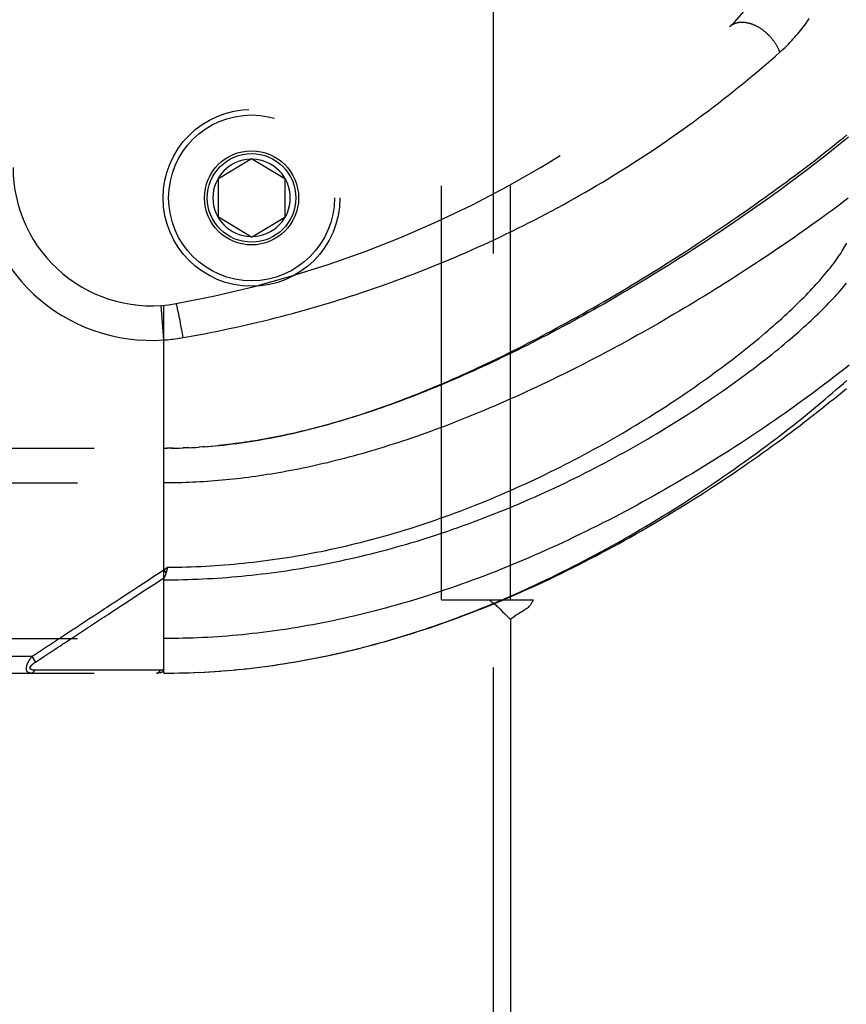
# Model space of a CAD drawing. Header units: inches. Extents: x 0 to 136, y 0 to 88.
# Tile 22 of 60: x 29.07 to 30.56, y 27.55 to 29.33. Entities that reach past the tile are written whole.
import ezdxf

# ---------------------------------------------------------------- set-up
doc = ezdxf.new("R2010")
doc.units = ezdxf.units.IN
doc.header["$LTSCALE"] = 7.48
doc.header["$MEASUREMENT"] = 0
doc.linetypes.add('HIDDEN', pattern=[0.2, 0.1, -0.1])
for name, color, linetype in [('DEFAULT_2', 8, 'HIDDEN'), ('DOOR_ASSEMBLY', 7, 'CONTINUOUS'), ('SUBPANEL', 7, 'CONTINUOUS')]:
    doc.layers.add(name, color=color, linetype=linetype)

msp = doc.modelspace()

# ---------------------------------------------------------------- linework, layer by layer
at = {"layer": 'DEFAULT_2', "color": 8, "linetype": 'HIDDEN'}
msp.add_line((29.922, 59.5719), (29.922, 25.9219), dxfattribs=at)
at = {"layer": 'DOOR_ASSEMBLY', "color": 8, "linetype": 'HIDDEN'}
for p, q in [((29.4253, 29.0394), (29.4853, 29.0754)), ((29.4853, 29.0754), (29.5453, 29.0394)), ((29.4253, 28.9694), (29.4253, 29.0394)), ((29.5453, 29.0394), (29.5453, 28.9694)), ((29.4853, 28.9333), (29.4253, 28.9694)), ((29.4853, 28.9333), (29.5453, 28.9694)), ((29.3265, 28.7477), (29.3221, 28.81)), ((29.3265, 28.1456), (29.3265, 28.8104)), ((29.3503, 28.8098), (29.3501, 28.8106)), ((29.3505, 28.8091), (29.3503, 28.8098)), ((29.3507, 28.8082), (29.3505, 28.8091)), ((29.3509, 28.8072), (29.3507, 28.8082)), ((29.3513, 28.8057), (29.3509, 28.8072)), ((29.3517, 28.8039), (29.3513, 28.8057)), ((29.3522, 28.8014), (29.3517, 28.8039)), ((29.3528, 28.7986), (29.3522, 28.8014)), ((29.3536, 28.7947), (29.3528, 28.7986)), ((29.3547, 28.7896), (29.3536, 28.7947)), ((29.356, 28.7831), (29.3547, 28.7896)), ((29.3577, 28.774), (29.356, 28.7831)), ((29.3598, 28.7632), (29.3577, 28.774)), ((29.3618, 28.752), (29.3598, 28.7632)), ((29.3979, 28.5545), (29.4077, 28.5552)), ((29.405, 28.555), (29.4135, 28.5557)), ((28.4528, 28.5519), (29.3265, 28.5519)), ((29.3265, 28.5519), (29.3337, 28.5519)), ((29.3408, 28.552), (29.3323, 28.5519)), ((29.3438, 28.552), (29.338, 28.552)), ((29.3408, 28.552), (29.3496, 28.5522)), ((29.348, 28.5521), (29.3553, 28.5523)), ((29.3552, 28.5523), (29.3624, 28.5525)), ((29.3696, 28.5528), (29.3611, 28.5525)), ((29.3727, 28.553), (29.3669, 28.5527)), ((29.3696, 28.5528), (29.3785, 28.5533)), ((29.3768, 28.5532), (29.3843, 28.5536)), ((29.3838, 28.5536), (29.3909, 28.554)), ((29.3979, 28.5545), (29.3901, 28.554)), ((29.4018, 28.5548), (29.396, 28.5543)), ((28.4228, 28.4894), (29.3265, 28.4894)), ((29.3265, 28.3324), (29.3333, 28.3369)), ((29.3265, 28.3324), (29.3306, 28.3262)), ((29.3323, 28.3326), (29.332, 28.3314)), ((29.3326, 28.3339), (29.3323, 28.3326)), ((29.3333, 28.3369), (29.3326, 28.3339)), ((29.1617, 28.2096), (29.1745, 28.218)), ((28.4228, 28.2081), (29.3265, 28.2081)), ((29.1118, 28.1768), (29.121, 28.1828)), ((29.0882, 28.1756), (28.4228, 28.1756)), ((29.0882, 28.1756), (29.0908, 28.1773)), ((29.0882, 28.1756), (29.0948, 28.1656)), ((29.0908, 28.1773), (29.0932, 28.1789)), ((29.0932, 28.1789), (29.0955, 28.1805)), ((29.0948, 28.1656), (29.1023, 28.1705)), ((29.1023, 28.1705), (29.1102, 28.1757)), ((29.1102, 28.1757), (29.1118, 28.1768)), ((29.0981, 28.1511), (29.0937, 28.1511)), ((29.1388, 28.1512), (29.1084, 28.1512)), ((29.1438, 28.1512), (29.1388, 28.1512)), ((29.3079, 28.1513), (29.2965, 28.1513)), ((29.3205, 28.1513), (29.3079, 28.1513)), ((29.3538, 28.1459), (29.3638, 28.1461)), ((29.3629, 28.1461), (29.3731, 28.1464)), ((29.372, 28.1464), (29.3824, 28.1468)), ((29.3811, 28.1467), (29.3918, 28.1472)), ((29.3902, 28.1471), (29.4011, 28.1476)), ((29.3993, 28.1476), (29.4105, 28.1482)), ((29.4084, 28.1481), (29.4198, 28.1488)), ((29.4175, 28.1486), (29.4292, 28.1494)), ((29.4267, 28.1493), (29.4386, 28.1502)), ((29.4358, 28.15), (29.448, 28.151)), ((29.4449, 28.1507), (29.4574, 28.1518)), ((29.4541, 28.1515), (29.4668, 28.1527)), ((29.4633, 28.1524), (29.4762, 28.1537)), ((28.4528, 28.1456), (29.3265, 28.1456)), ((29.3265, 28.1456), (29.3358, 28.1457)), ((29.3356, 28.1457), (29.3451, 28.1458)), ((29.3447, 28.1458), (29.3544, 28.1459))]:
    msp.add_line(p, q, dxfattribs=at)
for points in [[(30.44, 29.2676), (30.4396, 29.2686), (30.4392, 29.2696), (30.4388, 29.2705), (30.4384, 29.2715), (30.438, 29.2725), (30.4375, 29.2735), (30.4371, 29.2745), (30.4366, 29.2755), (30.4361, 29.2764), (30.4356, 29.2774), (30.435, 29.2784), (30.4345, 29.2793), (30.4339, 29.2803), (30.4334, 29.2813), (30.4328, 29.2822), (30.4322, 29.2832), (30.4316, 29.2841), (30.4309, 29.2851), (30.4303, 29.286), (30.4296, 29.2869), (30.429, 29.2878), (30.4283, 29.2887), (30.4276, 29.2896), (30.4269, 29.2905), (30.4262, 29.2914), (30.4255, 29.2923), (30.4247, 29.2932), (30.424, 29.2941), (30.4232, 29.2949), (30.4225, 29.2958), (30.4217, 29.2966), (30.4209, 29.2974), (30.4201, 29.2982), (30.4193, 29.2991), (30.4185, 29.2999), (30.4176, 29.3006), (30.4168, 29.3014), (30.4159, 29.3022), (30.4151, 29.3029), (30.4142, 29.3037), (30.4134, 29.3044), (30.4125, 29.3051), (30.4116, 29.3058), (30.4107, 29.3065), (30.4098, 29.3072), (30.4089, 29.3079), (30.408, 29.3085), (30.4071, 29.3091), (30.4062, 29.3098), (30.4052, 29.3104), (30.4043, 29.311), (30.4034, 29.3115), (30.4024, 29.3121), (30.4015, 29.3127), (30.4006, 29.3132), (30.3996, 29.3137), (30.3987, 29.3142), (30.3977, 29.3147), (30.3968, 29.3152), (30.3958, 29.3156), (30.3948, 29.3161), (30.3939, 29.3165), (30.3929, 29.3169), (30.392, 29.3173), (30.391, 29.3177), (30.39, 29.318), (30.3891, 29.3184), (30.3881, 29.3187), (30.3872, 29.319), (30.3862, 29.3193), (30.3853, 29.3196), (30.3843, 29.3198), (30.3834, 29.3201), (30.3824, 29.3203), (30.3815, 29.3205), (30.3805, 29.3207), (30.3796, 29.3208), (30.3787, 29.321), (30.3777, 29.3211), (30.3768, 29.3212), (30.3759, 29.3213), (30.375, 29.3214), (30.3741, 29.3215), (30.3732, 29.3215), (30.3723, 29.3215), (30.3714, 29.3215), (30.3705, 29.3215), (30.3696, 29.3215), (30.3688, 29.3214), (30.3679, 29.3214), (30.367, 29.3213), (30.3662, 29.3212), (30.3654, 29.3211), (30.3645, 29.3209), (30.3637, 29.3208), (30.3629, 29.3206), (30.3621, 29.3204), (30.3613, 29.3202), (30.3605, 29.3199), (30.3598, 29.3197), (30.359, 29.3194), (30.3583, 29.3191), (30.3575, 29.3188), (30.3568, 29.3185), (30.3561, 29.3182), (30.3554, 29.3179), (30.3547, 29.3175), (30.354, 29.3171), (30.3534, 29.3167), (30.3527, 29.3163), (30.3521, 29.3158), (30.3515, 29.3154), (30.3508, 29.3149), (30.3503, 29.3145), (30.3497, 29.314), (30.3491, 29.3134)], [(30.44, 29.2676), (30.4433, 29.2705), (30.4465, 29.2735), (30.4496, 29.2764), (30.4527, 29.2794), (30.4557, 29.2824), (30.4586, 29.2855), (30.4615, 29.2885), (30.4643, 29.2915), (30.4671, 29.2946), (30.4697, 29.2976), (30.4724, 29.3007), (30.4749, 29.3038), (30.4774, 29.3069), (30.4798, 29.3099), (30.4822, 29.313), (30.4845, 29.3161), (30.4868, 29.3192), (30.489, 29.3222), (30.4911, 29.3253), (30.4931, 29.3283)], [(29.3618, 28.752), (29.3723, 28.7538), (29.3827, 28.7557), (29.393, 28.7576), (29.4034, 28.7596), (29.4137, 28.7616), (29.4241, 28.7637), (29.4345, 28.7659), (29.4449, 28.7681), (29.4553, 28.7703), (29.4657, 28.7726), (29.4761, 28.7749), (29.4865, 28.7773), (29.4969, 28.7798), (29.5073, 28.7823), (29.5177, 28.7849), (29.5281, 28.7875), (29.5385, 28.7902), (29.549, 28.7929), (29.5594, 28.7957), (29.5698, 28.7985), (29.5803, 28.8014), (29.5907, 28.8044), (29.6012, 28.8074), (29.6117, 28.8104), (29.6221, 28.8136), (29.6326, 28.8167), (29.643, 28.82), (29.6535, 28.8233), (29.664, 28.8266), (29.6745, 28.83), (29.6849, 28.8335), (29.6954, 28.837), (29.7059, 28.8406), (29.7164, 28.8442), (29.7268, 28.8479), (29.7373, 28.8517), (29.7478, 28.8555), (29.7582, 28.8594), (29.7687, 28.8633), (29.7792, 28.8673), (29.7896, 28.8713), (29.8001, 28.8754), (29.8105, 28.8796), (29.821, 28.8838), (29.8314, 28.8881), (29.8418, 28.8925), (29.8523, 28.8969), (29.8627, 28.9014), (29.8731, 28.9059), (29.8835, 28.9105), (29.8939, 28.9151), (29.9043, 28.9198), (29.9147, 28.9246), (29.925, 28.9294), (29.9354, 28.9343), (29.9457, 28.9393), (29.956, 28.9443), (29.9663, 28.9494), (29.9766, 28.9545), (29.9869, 28.9597), (29.9972, 28.9649), (30.0074, 28.9703), (30.0177, 28.9756), (30.0279, 28.9811), (30.0381, 28.9865), (30.0482, 28.9921), (30.0584, 28.9977), (30.0685, 29.0034), (30.0786, 29.0091), (30.0887, 29.0149), (30.0988, 29.0207), (30.1088, 29.0266), (30.1188, 29.0325), (30.1287, 29.0385), (30.1387, 29.0446), (30.1486, 29.0507), (30.1585, 29.0569), (30.1683, 29.0631), (30.1781, 29.0694), (30.1879, 29.0757), (30.1976, 29.082), (30.2073, 29.0885), (30.2169, 29.0949), (30.2266, 29.1014), (30.2361, 29.108), (30.2456, 29.1146), (30.2551, 29.1212), (30.2645, 29.1279), (30.2739, 29.1346), (30.2832, 29.1414), (30.2924, 29.1482), (30.3016, 29.155), (30.3108, 29.1619), (30.3199, 29.1688), (30.3289, 29.1757), (30.3378, 29.1826), (30.3467, 29.1896), (30.3555, 29.1966), (30.3643, 29.2036), (30.3729, 29.2106), (30.3815, 29.2177), (30.3901, 29.2247), (30.3985, 29.2318), (30.407, 29.2389), (30.4153, 29.2461), (30.4236, 29.2532), (30.4319, 29.2604), (30.44, 29.2676)], [(29.4121, 28.5556), (29.4194, 28.5563), (29.4269, 28.557), (29.4347, 28.5578), (29.4427, 28.5587), (29.4507, 28.5597), (29.4587, 28.5608), (29.4667, 28.5619), (29.4747, 28.563), (29.4827, 28.5642), (29.4907, 28.5655), (29.4986, 28.5668), (29.5065, 28.5682), (29.5143, 28.5696), (29.522, 28.5711), (29.5297, 28.5726), (29.5373, 28.5741), (29.5447, 28.5757), (29.5521, 28.5773), (29.5594, 28.5789), (29.5667, 28.5806), (29.5739, 28.5823), (29.5811, 28.584), (29.5883, 28.5858), (29.5954, 28.5876), (29.6025, 28.5894), (29.6096, 28.5913), (29.6166, 28.5932), (29.6237, 28.5952), (29.6307, 28.5972), (29.6377, 28.5992), (29.6447, 28.6013), (29.6517, 28.6034), (29.6586, 28.6055), (29.6656, 28.6076), (29.6725, 28.6098), (29.6794, 28.612), (29.6864, 28.6143), (29.6933, 28.6166), (29.7002, 28.6189), (29.7071, 28.6213), (29.7141, 28.6237), (29.721, 28.6262), (29.728, 28.6286), (29.735, 28.6312), (29.742, 28.6337), (29.749, 28.6363), (29.756, 28.639), (29.7631, 28.6417), (29.7702, 28.6444), (29.7772, 28.6472), (29.7844, 28.65), (29.7915, 28.6528), (29.7987, 28.6557), (29.8059, 28.6587), (29.8131, 28.6617), (29.8204, 28.6647), (29.8277, 28.6678), (29.8351, 28.6709), (29.8424, 28.6741), (29.8498, 28.6773), (29.8572, 28.6806), (29.8647, 28.6839), (29.8722, 28.6873), (29.8798, 28.6908), (29.8874, 28.6943), (29.8951, 28.6978), (29.9029, 28.7014), (29.9106, 28.7051), (29.9185, 28.7088), (29.9264, 28.7126), (29.9343, 28.7165), (29.9423, 28.7204), (29.9504, 28.7244), (29.9585, 28.7284), (29.9667, 28.7325), (29.975, 28.7367), (29.9835, 28.741), (29.992, 28.7454), (30.0006, 28.7499), (30.0093, 28.7545), (30.018, 28.7591), (30.0269, 28.7638), (30.0359, 28.7687), (30.045, 28.7736), (30.0543, 28.7786), (30.0636, 28.7838), (30.0732, 28.7891), (30.0829, 28.7945), (30.0927, 28.8001), (30.1026, 28.8057), (30.1127, 28.8115), (30.1228, 28.8173), (30.133, 28.8233), (30.1432, 28.8293), (30.1534, 28.8354), (30.1636, 28.8415), (30.1738, 28.8476), (30.1839, 28.8537), (30.1939, 28.8598), (30.2039, 28.866), (30.2138, 28.8721), (30.2236, 28.8782), (30.2334, 28.8844), (30.2431, 28.8905), (30.2527, 28.8967), (30.2622, 28.9028), (30.2717, 28.9089), (30.2811, 28.915), (30.2904, 28.9211), (30.2997, 28.9272), (30.3088, 28.9333), (30.3179, 28.9394), (30.3269, 28.9454), (30.3358, 28.9514), (30.3447, 28.9575), (30.3534, 28.9634), (30.3621, 28.9694), (30.3706, 28.9753), (30.3791, 28.9812), (30.3875, 28.9871), (30.3958, 28.993), (30.404, 28.9988), (30.4121, 29.0046), (30.4202, 29.0104), (30.4281, 29.0161), (30.436, 29.0218), (30.4437, 29.0275), (30.4514, 29.0331), (30.4589, 29.0387), (30.4664, 29.0443), (30.4738, 29.0498), (30.4811, 29.0553), (30.4883, 29.0608), (30.4954, 29.0662), (30.5024, 29.0716), (30.5093, 29.0769), (30.5161, 29.0822), (30.5228, 29.0875), (30.5294, 29.0927), (30.536, 29.0979), (30.5424, 29.103), (30.5487, 29.1081), (30.555, 29.1132), (30.5611, 29.1182)], [(30.5643, 29.1143), (30.5583, 29.1094), (30.5522, 29.1045), (30.5461, 29.0996), (30.5399, 29.0946), (30.5336, 29.0895), (30.5272, 29.0845), (30.5207, 29.0794), (30.5141, 29.0743), (30.5075, 29.0691), (30.5008, 29.0639), (30.494, 29.0587), (30.4871, 29.0535), (30.4801, 29.0482), (30.4731, 29.043), (30.466, 29.0376), (30.4588, 29.0323), (30.4515, 29.027), (30.4442, 29.0216), (30.4368, 29.0162), (30.4293, 29.0107), (30.4217, 29.0053), (30.4141, 28.9998), (30.4064, 28.9944), (30.3986, 28.9889), (30.3908, 28.9834), (30.3829, 28.9778), (30.3749, 28.9723), (30.3668, 28.9668), (30.3587, 28.9612), (30.3506, 28.9556), (30.3423, 28.9501), (30.334, 28.9445), (30.3257, 28.9389), (30.3173, 28.9333), (30.3088, 28.9277), (30.3003, 28.9221), (30.2918, 28.9165), (30.2831, 28.9109), (30.2745, 28.9054), (30.2658, 28.8998), (30.257, 28.8942), (30.2482, 28.8887), (30.2394, 28.8831), (30.2305, 28.8776), (30.2216, 28.872), (30.2126, 28.8665), (30.2037, 28.861), (30.1947, 28.8556), (30.1856, 28.8501), (30.1765, 28.8447), (30.1675, 28.8393), (30.1583, 28.8339), (30.1492, 28.8285), (30.1401, 28.8232), (30.1309, 28.8179), (30.1217, 28.8126), (30.1125, 28.8074), (30.1033, 28.8022), (30.0941, 28.797), (30.0849, 28.7919), (30.0757, 28.7868), (30.0665, 28.7818), (30.0572, 28.7768), (30.048, 28.7718), (30.0388, 28.7669), (30.0297, 28.7621), (30.0205, 28.7572), (30.0113, 28.7525), (30.0022, 28.7478), (29.993, 28.7431), (29.9839, 28.7385), (29.9749, 28.7339), (29.9658, 28.7294), (29.9568, 28.725), (29.9478, 28.7206), (29.9388, 28.7163), (29.9299, 28.712), (29.9209, 28.7078), (29.9121, 28.7036), (29.9032, 28.6995), (29.8944, 28.6955), (29.8857, 28.6915), (29.877, 28.6876), (29.8683, 28.6838), (29.8597, 28.68), (29.8511, 28.6762), (29.8425, 28.6726), (29.834, 28.669), (29.8256, 28.6655), (29.8172, 28.662), (29.8089, 28.6586), (29.8006, 28.6552), (29.7923, 28.6519), (29.7841, 28.6487), (29.776, 28.6456), (29.7679, 28.6425), (29.7599, 28.6394), (29.7519, 28.6365), (29.7439, 28.6336), (29.7361, 28.6307), (29.7282, 28.6279), (29.7205, 28.6252), (29.7128, 28.6225), (29.7051, 28.6199), (29.6975, 28.6174), (29.6899, 28.6149), (29.6824, 28.6125), (29.675, 28.6101), (29.6676, 28.6078), (29.6603, 28.6055), (29.653, 28.6033), (29.6457, 28.6012), (29.6386, 28.5991), (29.6314, 28.5971), (29.6243, 28.5951), (29.6173, 28.5931), (29.6103, 28.5913), (29.6034, 28.5894), (29.5965, 28.5877), (29.5896, 28.5859), (29.5828, 28.5843), (29.5761, 28.5826), (29.5694, 28.5811), (29.5627, 28.5795), (29.5561, 28.578), (29.5495, 28.5766), (29.543, 28.5752), (29.5365, 28.5739), (29.53, 28.5726), (29.5236, 28.5713), (29.5172, 28.5701), (29.5109, 28.5689), (29.5046, 28.5678), (29.4983, 28.5667), (29.4921, 28.5657), (29.4859, 28.5647), (29.4797, 28.5637), (29.4736, 28.5628)], [(30.5634, 29.0036), (30.5565, 28.9984), (30.5495, 28.9931), (30.5424, 28.9878), (30.5352, 28.9825), (30.528, 28.9772), (30.5206, 28.9718), (30.5132, 28.9665), (30.5057, 28.9611), (30.4981, 28.9556), (30.4904, 28.9502), (30.4827, 28.9447), (30.4749, 28.9392), (30.467, 28.9337), (30.459, 28.9282), (30.451, 28.9227), (30.4429, 28.9171), (30.4347, 28.9115), (30.4264, 28.906), (30.4181, 28.9004), (30.4097, 28.8948), (30.4012, 28.8892), (30.3927, 28.8836), (30.3841, 28.8779), (30.3755, 28.8723), (30.3667, 28.8667), (30.358, 28.8611), (30.3491, 28.8554), (30.3402, 28.8498), (30.3313, 28.8442), (30.3223, 28.8386), (30.3133, 28.833), (30.3042, 28.8274), (30.295, 28.8218), (30.2858, 28.8162), (30.2766, 28.8106), (30.2673, 28.8051), (30.258, 28.7996), (30.2487, 28.794), (30.2393, 28.7886), (30.2299, 28.7831), (30.2205, 28.7776), (30.211, 28.7722), (30.2015, 28.7668), (30.192, 28.7614), (30.1824, 28.7561), (30.1729, 28.7508), (30.1633, 28.7455), (30.1537, 28.7403), (30.1441, 28.7351), (30.1345, 28.7299), (30.1249, 28.7248), (30.1153, 28.7197), (30.1056, 28.7147), (30.096, 28.7097), (30.0864, 28.7048), (30.0768, 28.6999), (30.0672, 28.695), (30.0576, 28.6902), (30.048, 28.6855), (30.0384, 28.6808), (30.0289, 28.6761), (30.0193, 28.6715), (30.0098, 28.667), (30.0003, 28.6625), (29.9909, 28.6581), (29.9814, 28.6537), (29.972, 28.6494), (29.9626, 28.6452), (29.9533, 28.641), (29.944, 28.6369), (29.9347, 28.6328), (29.9254, 28.6288), (29.9162, 28.6249), (29.907, 28.621), (29.8979, 28.6172), (29.8888, 28.6134), (29.8797, 28.6097), (29.8707, 28.6061), (29.8618, 28.6025), (29.8528, 28.599), (29.844, 28.5956), (29.8351, 28.5922), (29.8263, 28.5889), (29.8176, 28.5857), (29.8089, 28.5825), (29.8003, 28.5794), (29.7917, 28.5763), (29.7831, 28.5733), (29.7746, 28.5704), (29.7662, 28.5675), (29.7578, 28.5647), (29.7495, 28.562), (29.7412, 28.5593), (29.7329, 28.5567), (29.7247, 28.5541), (29.7166, 28.5516), (29.7085, 28.5492), (29.7004, 28.5468), (29.6924, 28.5444), (29.6845, 28.5422), (29.6766, 28.5399), (29.6687, 28.5378), (29.6609, 28.5357), (29.6532, 28.5336), (29.6455, 28.5316), (29.6378, 28.5297), (29.6302, 28.5278), (29.6226, 28.5259), (29.6151, 28.5242), (29.6076, 28.5224), (29.6001, 28.5207), (29.5927, 28.5191), (29.5854, 28.5175), (29.578, 28.516), (29.5708, 28.5145), (29.5635, 28.5131), (29.5563, 28.5117), (29.5491, 28.5103), (29.542, 28.509), (29.5349, 28.5078), (29.5278, 28.5066), (29.5208, 28.5054), (29.5138, 28.5043), (29.5068, 28.5032), (29.4999, 28.5022), (29.493, 28.5012), (29.4861, 28.5002), (29.4792, 28.4993)], [(29.3333, 28.3369), (29.3419, 28.337), (29.3505, 28.3371), (29.3591, 28.3373), (29.3677, 28.3375), (29.3763, 28.3378), (29.3849, 28.3381), (29.3935, 28.3385), (29.4021, 28.339), (29.4107, 28.3395), (29.4193, 28.34), (29.4279, 28.3406), (29.4366, 28.3412), (29.4452, 28.3419), (29.4538, 28.3427), (29.4625, 28.3435), (29.4711, 28.3444), (29.4798, 28.3453), (29.4885, 28.3463), (29.4971, 28.3473), (29.5058, 28.3484), (29.5145, 28.3495), (29.5232, 28.3507), (29.5319, 28.352), (29.5407, 28.3533), (29.5494, 28.3546), (29.5581, 28.356), (29.5669, 28.3575), (29.5757, 28.359), (29.5845, 28.3606), (29.5933, 28.3623), (29.6021, 28.364), (29.6109, 28.3657), (29.6197, 28.3675), (29.6285, 28.3694), (29.6374, 28.3713), (29.6463, 28.3733), (29.6551, 28.3753), (29.664, 28.3774), (29.6729, 28.3796), (29.6819, 28.3818), (29.6908, 28.3841), (29.6997, 28.3864), (29.7087, 28.3888), (29.7177, 28.3913), (29.7266, 28.3938), (29.7356, 28.3964), (29.7446, 28.399), (29.7536, 28.4017), (29.7627, 28.4044), (29.7717, 28.4073), (29.7807, 28.4101), (29.7898, 28.4131), (29.7988, 28.416), (29.8079, 28.4191), (29.817, 28.4222), (29.8261, 28.4254), (29.8352, 28.4286), (29.8442, 28.4319), (29.8533, 28.4352), (29.8624, 28.4386), (29.8715, 28.4421), (29.8806, 28.4456), (29.8897, 28.4492), (29.8988, 28.4528), (29.9079, 28.4565), (29.917, 28.4602), (29.9261, 28.464), (29.9351, 28.4679), (29.9442, 28.4718), (29.9533, 28.4757), (29.9623, 28.4797), (29.9713, 28.4838), (29.9803, 28.4879), (29.9893, 28.4921), (29.9983, 28.4963), (30.0073, 28.5005), (30.0162, 28.5048), (30.0251, 28.5092), (30.034, 28.5136), (30.0429, 28.518), (30.0517, 28.5225), (30.0605, 28.527), (30.0693, 28.5315), (30.078, 28.5361), (30.0867, 28.5407), (30.0954, 28.5454), (30.104, 28.5501), (30.1126, 28.5548), (30.1211, 28.5596), (30.1296, 28.5643), (30.1381, 28.5691), (30.1464, 28.574), (30.1548, 28.5788), (30.1631, 28.5837), (30.1713, 28.5886), (30.1795, 28.5935), (30.1876, 28.5984), (30.1956, 28.6034), (30.2036, 28.6083), (30.2115, 28.6133), (30.2194, 28.6183), (30.2271, 28.6233), (30.2349, 28.6282), (30.2425, 28.6332), (30.2501, 28.6382), (30.2576, 28.6432), (30.265, 28.6482), (30.2724, 28.6532), (30.2796, 28.6582), (30.2868, 28.6632), (30.2939, 28.6682), (30.301, 28.6731), (30.3079, 28.6781), (30.3148, 28.6831), (30.3216, 28.688), (30.3282, 28.6929), (30.3349, 28.6978), (30.3414, 28.7027), (30.3478, 28.7076), (30.3542, 28.7124), (30.3604, 28.7173), (30.3666, 28.7221), (30.3727, 28.7269), (30.3787, 28.7316), (30.3846, 28.7364), (30.3904, 28.7411), (30.3961, 28.7458), (30.4018, 28.7504), (30.4073, 28.7551), (30.4127, 28.7597), (30.4181, 28.7643), (30.4234, 28.7688), (30.4285, 28.7733), (30.4336, 28.7778), (30.4386, 28.7822), (30.4435, 28.7866), (30.4483, 28.791), (30.453, 28.7954), (30.4576, 28.7997), (30.4621, 28.8039), (30.4666, 28.8082), (30.4709, 28.8124), (30.4752, 28.8165), (30.4793, 28.8206), (30.4834, 28.8247), (30.4874, 28.8288), (30.4912, 28.8328), (30.495, 28.8367), (30.4987, 28.8406), (30.5023, 28.8445), (30.5059, 28.8484), (30.5093, 28.8522), (30.5126, 28.8559), (30.5159, 28.8597), (30.519, 28.8633), (30.5221, 28.867), (30.5251, 28.8706), (30.528, 28.8741), (30.5308, 28.8776), (30.5335, 28.8811), (30.5361, 28.8845), (30.5387, 28.8879), (30.5411, 28.8913), (30.5435, 28.8946), (30.5457, 28.8978), (30.5479, 28.901), (30.55, 28.9042), (30.5521, 28.9073), (30.554, 28.9104), (30.5559, 28.9135), (30.5576, 28.9165), (30.5593, 28.9194), (30.5609, 28.9223)], [(29.3265, 28.3143), (29.3353, 28.3143), (29.3441, 28.3144), (29.3529, 28.3145), (29.3617, 28.3147), (29.3705, 28.3149), (29.3793, 28.3152), (29.3881, 28.3156), (29.3969, 28.316), (29.4057, 28.3164), (29.4145, 28.3169), (29.4233, 28.3175), (29.4321, 28.3181), (29.441, 28.3187), (29.4498, 28.3194), (29.4587, 28.3202), (29.4675, 28.321), (29.4764, 28.3219), (29.4853, 28.3228), (29.4941, 28.3238), (29.503, 28.3248), (29.5119, 28.3259), (29.5208, 28.327), (29.5297, 28.3282), (29.5387, 28.3294), (29.5476, 28.3307), (29.5566, 28.3321), (29.5655, 28.3335), (29.5745, 28.335), (29.5835, 28.3365), (29.5925, 28.3381), (29.6015, 28.3397), (29.6105, 28.3414), (29.6195, 28.3431), (29.6286, 28.3449), (29.6376, 28.3468), (29.6467, 28.3487), (29.6558, 28.3507), (29.6649, 28.3527), (29.674, 28.3548), (29.6831, 28.357), (29.6922, 28.3592), (29.7014, 28.3614), (29.7106, 28.3638), (29.7197, 28.3661), (29.7289, 28.3686), (29.7381, 28.3711), (29.7473, 28.3736), (29.7565, 28.3762), (29.7658, 28.3789), (29.775, 28.3817), (29.7843, 28.3844), (29.7935, 28.3873), (29.8028, 28.3902), (29.8121, 28.3932), (29.8214, 28.3962), (29.8306, 28.3993), (29.8399, 28.4024), (29.8492, 28.4056), (29.8586, 28.4089), (29.8679, 28.4122), (29.8772, 28.4156), (29.8865, 28.419), (29.8958, 28.4225), (29.9051, 28.4261), (29.9144, 28.4297), (29.9237, 28.4333), (29.933, 28.437), (29.9423, 28.4408), (29.9516, 28.4446), (29.9609, 28.4485), (29.9701, 28.4524), (29.9794, 28.4564), (29.9886, 28.4604), (29.9978, 28.4645), (30.007, 28.4686), (30.0162, 28.4727), (30.0253, 28.4769), (30.0344, 28.4812), (30.0435, 28.4855), (30.0526, 28.4898), (30.0616, 28.4942), (30.0706, 28.4986), (30.0796, 28.503), (30.0885, 28.5075), (30.0974, 28.5121), (30.1063, 28.5166), (30.1151, 28.5212), (30.1239, 28.5258), (30.1326, 28.5305), (30.1413, 28.5352), (30.1499, 28.5399), (30.1585, 28.5446), (30.1671, 28.5493), (30.1755, 28.5541), (30.184, 28.5589), (30.1923, 28.5637), (30.2006, 28.5685), (30.2089, 28.5734), (30.217, 28.5782), (30.2251, 28.5831), (30.2332, 28.588), (30.2412, 28.5929), (30.2491, 28.5977), (30.2569, 28.6026), (30.2647, 28.6075), (30.2723, 28.6124), (30.2799, 28.6173), (30.2875, 28.6222), (30.2949, 28.6271), (30.3023, 28.632), (30.3096, 28.6369), (30.3168, 28.6418), (30.3239, 28.6466), (30.331, 28.6515), (30.3379, 28.6563), (30.3448, 28.6612), (30.3516, 28.666), (30.3583, 28.6708), (30.3649, 28.6756), (30.3715, 28.6803), (30.3779, 28.6851), (30.3842, 28.6898), (30.3905, 28.6945), (30.3967, 28.6992), (30.4028, 28.7039), (30.4088, 28.7085), (30.4147, 28.7131), (30.4205, 28.7177), (30.4262, 28.7223), (30.4318, 28.7268), (30.4374, 28.7313), (30.4428, 28.7358), (30.4481, 28.7402), (30.4534, 28.7447), (30.4586, 28.749), (30.4636, 28.7534), (30.4686, 28.7577), (30.4735, 28.762), (30.4783, 28.7663), (30.483, 28.7705), (30.4876, 28.7747), (30.4921, 28.7788), (30.4966, 28.7829), (30.5009, 28.787), (30.5051, 28.791), (30.5093, 28.795), (30.5134, 28.799), (30.5173, 28.8029), (30.5212, 28.8068), (30.525, 28.8107), (30.5287, 28.8145), (30.5323, 28.8183), (30.5358, 28.822), (30.5392, 28.8257), (30.5426, 28.8294), (30.5458, 28.833), (30.549, 28.8366), (30.552, 28.8401), (30.555, 28.8436), (30.5579, 28.847), (30.5607, 28.8505)], [(29.3501, 28.8106), (29.35, 28.8109), (29.3499, 28.8112), (29.3498, 28.8115), (29.3498, 28.8118), (29.3497, 28.812), (29.3496, 28.8123), (29.3496, 28.8125), (29.3495, 28.8127), (29.3494, 28.8128), (29.3494, 28.813), (29.3493, 28.8131), (29.3493, 28.8132), (29.3492, 28.8133), (29.3492, 28.8134), (29.3492, 28.8134), (29.3491, 28.8134), (29.3491, 28.8134)], [(29.3265, 28.7477), (29.3301, 28.7479), (29.3335, 28.7482), (29.3369, 28.7485), (29.3402, 28.7489), (29.3436, 28.7493), (29.3471, 28.7497), (29.3508, 28.7502), (29.3544, 28.7507), (29.3581, 28.7513), (29.3618, 28.752)], [(30.5652, 28.7021), (30.5581, 28.6964), (30.5508, 28.6907), (30.5434, 28.685), (30.5359, 28.6792), (30.5284, 28.6734), (30.5207, 28.6676), (30.5129, 28.6618), (30.5051, 28.6559), (30.4971, 28.65), (30.4891, 28.6441), (30.481, 28.6382), (30.4728, 28.6322), (30.4645, 28.6263), (30.4561, 28.6203), (30.4476, 28.6143), (30.439, 28.6083), (30.4304, 28.6023), (30.4216, 28.5963), (30.4128, 28.5903), (30.4039, 28.5843), (30.3949, 28.5782), (30.3859, 28.5722), (30.3768, 28.5662), (30.3676, 28.5602), (30.3583, 28.5542), (30.349, 28.5482), (30.3396, 28.5422), (30.3301, 28.5362), (30.3206, 28.5302), (30.311, 28.5243), (30.3013, 28.5183), (30.2916, 28.5124), (30.2819, 28.5065), (30.2721, 28.5007), (30.2622, 28.4948), (30.2523, 28.489), (30.2424, 28.4833), (30.2324, 28.4775), (30.2223, 28.4718), (30.2123, 28.4661), (30.2022, 28.4605), (30.192, 28.4549), (30.1819, 28.4494), (30.1717, 28.4439), (30.1615, 28.4384), (30.1512, 28.433), (30.141, 28.4276), (30.1307, 28.4223), (30.1204, 28.4171), (30.1102, 28.4119), (30.0998, 28.4067), (30.0895, 28.4017), (30.0792, 28.3966), (30.0689, 28.3917), (30.0586, 28.3868), (30.0483, 28.3819), (30.038, 28.3771), (30.0277, 28.3724), (30.0174, 28.3678), (30.0071, 28.3632), (29.9968, 28.3587), (29.9865, 28.3542), (29.9763, 28.3499), (29.966, 28.3455), (29.9558, 28.3413), (29.9456, 28.3371), (29.9354, 28.333), (29.9253, 28.329), (29.9151, 28.325), (29.905, 28.3211), (29.8949, 28.3173), (29.8848, 28.3136), (29.8748, 28.3099), (29.8648, 28.3063), (29.8548, 28.3027), (29.8448, 28.2993), (29.8349, 28.2959), (29.825, 28.2926), (29.8151, 28.2893), (29.8052, 28.2861), (29.7954, 28.283), (29.7856, 28.28), (29.7759, 28.277), (29.7661, 28.2741), (29.7564, 28.2712), (29.7468, 28.2685), (29.7371, 28.2658), (29.7275, 28.2631), (29.7179, 28.2606), (29.7084, 28.2581), (29.6988, 28.2556), (29.6893, 28.2533), (29.6799, 28.251), (29.6704, 28.2487), (29.661, 28.2466), (29.6516, 28.2444), (29.6423, 28.2424), (29.6329, 28.2404), (29.6236, 28.2385), (29.6143, 28.2366), (29.6051, 28.2349), (29.5958, 28.2331), (29.5866, 28.2315), (29.5774, 28.2298), (29.5683, 28.2283), (29.5591, 28.2268), (29.55, 28.2254), (29.5409, 28.224), (29.5318, 28.2227), (29.5228, 28.2214), (29.5137, 28.2202), (29.5047, 28.2191), (29.4957, 28.218), (29.4867, 28.217), (29.4777, 28.216), (29.4687, 28.2151), (29.4598, 28.2143), (29.4508, 28.2135), (29.4419, 28.2127), (29.433, 28.2121), (29.4241, 28.2114), (29.4152, 28.2109), (29.4063, 28.2103), (29.3974, 28.2099), (29.3885, 28.2095)], [(29.4725, 28.1533), (29.4816, 28.1543), (29.4908, 28.1554), (29.5001, 28.1565), (29.5093, 28.1577), (29.5185, 28.1589), (29.5278, 28.1603), (29.5371, 28.1616), (29.5464, 28.1631), (29.5557, 28.1646), (29.565, 28.1661), (29.5744, 28.1678), (29.5837, 28.1695), (29.5931, 28.1712), (29.6025, 28.1731), (29.6119, 28.175), (29.6214, 28.1769), (29.6308, 28.179), (29.6403, 28.1811), (29.6498, 28.1832), (29.6594, 28.1855), (29.6689, 28.1878), (29.6785, 28.1901), (29.6881, 28.1926), (29.6977, 28.1951), (29.7074, 28.1977), (29.717, 28.2003), (29.7267, 28.2031), (29.7364, 28.2059), (29.7462, 28.2087), (29.756, 28.2117), (29.7657, 28.2147), (29.7755, 28.2178), (29.7853, 28.2209), (29.7951, 28.2241), (29.8048, 28.2273), (29.8145, 28.2307), (29.8242, 28.234), (29.8338, 28.2374), (29.8434, 28.2409), (29.853, 28.2444), (29.8626, 28.248), (29.8722, 28.2516), (29.8818, 28.2553), (29.8913, 28.2591), (29.9009, 28.2629), (29.9105, 28.2668), (29.9201, 28.2707), (29.9297, 28.2747), (29.9393, 28.2788), (29.9489, 28.2829), (29.9585, 28.2871), (29.9682, 28.2914), (29.9778, 28.2958), (29.9876, 28.3002), (29.9973, 28.3047), (30.0071, 28.3093), (30.017, 28.314), (30.0269, 28.3187), (30.0369, 28.3236), (30.0469, 28.3285), (30.057, 28.3336), (30.0671, 28.3387), (30.0772, 28.3439), (30.0873, 28.3492), (30.0975, 28.3545), (30.1076, 28.3599), (30.1177, 28.3653), (30.1278, 28.3708), (30.1378, 28.3764), (30.1479, 28.382), (30.1579, 28.3877), (30.1678, 28.3934), (30.1778, 28.3991), (30.1877, 28.4049), (30.1975, 28.4107), (30.2073, 28.4166), (30.2171, 28.4225), (30.2268, 28.4284), (30.2365, 28.4344), (30.2461, 28.4404), (30.2557, 28.4464), (30.2652, 28.4524), (30.2747, 28.4585), (30.2841, 28.4646), (30.2934, 28.4707), (30.3027, 28.4768), (30.3119, 28.483), (30.321, 28.4891), (30.3301, 28.4953), (30.339, 28.5015), (30.3479, 28.5076), (30.3568, 28.5138), (30.3655, 28.52), (30.3742, 28.5262), (30.3828, 28.5323), (30.3913, 28.5385), (30.3997, 28.5446), (30.408, 28.5508), (30.4163, 28.5569), (30.4244, 28.5631), (30.4325, 28.5692), (30.4405, 28.5753), (30.4483, 28.5813), (30.4561, 28.5874), (30.4638, 28.5934), (30.4714, 28.5994), (30.4789, 28.6054), (30.4863, 28.6113), (30.4936, 28.6173), (30.5008, 28.6232), (30.5079, 28.629), (30.5149, 28.6349), (30.5219, 28.6407), (30.5287, 28.6465), (30.5354, 28.6522), (30.542, 28.6579), (30.5485, 28.6635), (30.5549, 28.6692), (30.5612, 28.6747)], [(29.4762, 28.1537), (29.4856, 28.1548), (29.4951, 28.1559), (29.5045, 28.1571), (29.514, 28.1583), (29.5235, 28.1596), (29.533, 28.161), (29.5425, 28.1624), (29.552, 28.164), (29.5616, 28.1655), (29.5711, 28.1672), (29.5807, 28.1689), (29.5903, 28.1707), (29.6, 28.1725), (29.6096, 28.1744), (29.6193, 28.1764), (29.629, 28.1785), (29.6387, 28.1806), (29.6484, 28.1828), (29.6582, 28.1851), (29.6679, 28.1874), (29.6777, 28.1898), (29.6876, 28.1923), (29.6974, 28.1949), (29.7073, 28.1975), (29.7172, 28.2002), (29.7271, 28.203), (29.7371, 28.2058), (29.747, 28.2088), (29.757, 28.2117), (29.767, 28.2148), (29.7771, 28.218), (29.7871, 28.2212), (29.7972, 28.2245), (29.8073, 28.2278), (29.8175, 28.2313), (29.8276, 28.2348), (29.8378, 28.2384), (29.848, 28.2421), (29.8582, 28.2458), (29.8685, 28.2496), (29.8787, 28.2535), (29.889, 28.2575), (29.8993, 28.2615), (29.9096, 28.2656), (29.9199, 28.2698), (29.9303, 28.2741), (29.9406, 28.2784), (29.951, 28.2829), (29.9614, 28.2873), (29.9718, 28.2919), (29.9822, 28.2965), (29.9926, 28.3012), (30.003, 28.306), (30.0134, 28.3108), (30.0239, 28.3157), (30.0343, 28.3207), (30.0447, 28.3257), (30.0551, 28.3309), (30.0655, 28.336), (30.0759, 28.3412), (30.0863, 28.3465), (30.0967, 28.3519), (30.107, 28.3573), (30.1174, 28.3628), (30.1277, 28.3683), (30.138, 28.3738), (30.1483, 28.3795), (30.1586, 28.3851), (30.1688, 28.3908), (30.179, 28.3966), (30.1891, 28.4024), (30.1993, 28.4083), (30.2094, 28.4142), (30.2194, 28.4201), (30.2294, 28.4261), (30.2394, 28.4321), (30.2493, 28.4381), (30.2592, 28.4442), (30.269, 28.4502), (30.2788, 28.4564), (30.2885, 28.4625), (30.2982, 28.4687), (30.3078, 28.4749), (30.3173, 28.4811), (30.3268, 28.4873), (30.3362, 28.4935), (30.3456, 28.4998), (30.3548, 28.506), (30.364, 28.5123), (30.3732, 28.5185), (30.3822, 28.5248), (30.3912, 28.5311), (30.4001, 28.5373), (30.4089, 28.5436), (30.4177, 28.5499), (30.4263, 28.5561), (30.4349, 28.5624), (30.4434, 28.5686), (30.4518, 28.5748), (30.4602, 28.581), (30.4684, 28.5873), (30.4766, 28.5934), (30.4846, 28.5996), (30.4926, 28.6058), (30.5005, 28.6119), (30.5083, 28.618), (30.516, 28.6241), (30.5236, 28.6302), (30.5311, 28.6362), (30.5386, 28.6422), (30.5459, 28.6482), (30.5531, 28.6542), (30.5603, 28.6601)], [(29.4736, 28.5628), (29.4674, 28.5619), (29.4614, 28.5611), (29.4553, 28.5603), (29.4493, 28.5595), (29.4433, 28.5588), (29.4373, 28.5581), (29.4313, 28.5575), (29.4254, 28.5569)], [(29.4792, 28.4993), (29.4724, 28.4985), (29.4656, 28.4976), (29.4588, 28.4969), (29.4521, 28.4961), (29.4453, 28.4954), (29.4386, 28.4948), (29.4319, 28.4941), (29.4253, 28.4936), (29.4186, 28.493), (29.4119, 28.4925), (29.4053, 28.4921), (29.3987, 28.4916), (29.3921, 28.4912), (29.3855, 28.4909), (29.3789, 28.4906), (29.3724, 28.4903), (29.3658, 28.49), (29.3592, 28.4898), (29.3527, 28.4897), (29.3461, 28.4896), (29.3396, 28.4895), (29.3331, 28.4894), (29.3265, 28.4894)], [(29.1931, 28.2447), (29.2003, 28.2494), (29.2039, 28.2517), (29.2075, 28.2541), (29.2111, 28.2565), (29.2149, 28.259), (29.2188, 28.2616), (29.2229, 28.2643), (29.2273, 28.2672), (29.2319, 28.2702), (29.2369, 28.2735), (29.2422, 28.277), (29.2479, 28.2807), (29.2539, 28.2847), (29.2603, 28.2889), (29.2671, 28.2933), (29.2743, 28.2981), (29.2819, 28.303), (29.2898, 28.3083), (29.2983, 28.3138), (29.3072, 28.3197), (29.3166, 28.3259), (29.3265, 28.3324)], [(29.3306, 28.3262), (29.3305, 28.3256), (29.3303, 28.325), (29.3301, 28.3244), (29.3299, 28.3239), (29.3297, 28.3233), (29.3295, 28.3228), (29.3293, 28.3222), (29.3291, 28.3217), (29.3289, 28.3212), (29.3287, 28.3206), (29.3284, 28.3201), (29.3282, 28.3196), (29.328, 28.3191)], [(29.332, 28.3314), (29.3317, 28.3302), (29.3316, 28.3296), (29.3314, 28.329), (29.3313, 28.3284), (29.3311, 28.3279), (29.331, 28.3273), (29.3308, 28.3267), (29.3306, 28.3262)], [(29.2914, 28.2948), (29.3085, 28.306), (29.3277, 28.3187)], [(29.3265, 28.3143), (29.3265, 28.3145), (29.3265, 28.3147), (29.3266, 28.3149), (29.3266, 28.3151), (29.3266, 28.3154), (29.3266, 28.3156), (29.3267, 28.3158), (29.3267, 28.316), (29.3268, 28.3162), (29.3268, 28.3164), (29.3269, 28.3166), (29.327, 28.3169), (29.3271, 28.3171), (29.3271, 28.3173), (29.3272, 28.3175), (29.3273, 28.3177), (29.3274, 28.318), (29.3275, 28.3182), (29.3276, 28.3184), (29.328, 28.3191)], [(29.2502, 28.2677), (29.2561, 28.2716), (29.2623, 28.2757), (29.269, 28.2801), (29.2914, 28.2948)], [(29.1745, 28.218), (29.178, 28.2202), (29.1815, 28.2225), (29.1851, 28.2249), (29.1888, 28.2273), (29.1924, 28.2297), (29.1961, 28.2321), (29.1998, 28.2346), (29.2034, 28.237), (29.2071, 28.2394), (29.2107, 28.2417), (29.2144, 28.2442), (29.2181, 28.2466), (29.222, 28.2491), (29.226, 28.2518), (29.2302, 28.2546), (29.2348, 28.2575), (29.2396, 28.2607), (29.2502, 28.2677)], [(29.1451, 28.2131), (29.1501, 28.2164), (29.1529, 28.2182), (29.1558, 28.2201), (29.1588, 28.2221), (29.1619, 28.2242), (29.1651, 28.2263), (29.1684, 28.2284), (29.1718, 28.2306), (29.1752, 28.2329), (29.1788, 28.2352), (29.1823, 28.2376), (29.1859, 28.24), (29.1896, 28.2423), (29.1931, 28.2447)], [(29.1155, 28.1936), (29.1193, 28.1961), (29.1212, 28.1974), (29.1231, 28.1987), (29.1251, 28.1999), (29.127, 28.2012)], [(29.127, 28.2012), (29.1309, 28.2037), (29.1328, 28.205), (29.1347, 28.2063), (29.1367, 28.2076), (29.1386, 28.2089), (29.1407, 28.2102), (29.1428, 28.2116), (29.1451, 28.2131)], [(29.1366, 28.1931), (29.1386, 28.1944), (29.1406, 28.1956), (29.1425, 28.1969), (29.1445, 28.1983), (29.1466, 28.1996), (29.1487, 28.201), (29.151, 28.2025), (29.1534, 28.2041), (29.156, 28.2058), (29.1588, 28.2076), (29.1617, 28.2096)], [(29.3885, 28.2095), (29.3797, 28.2091), (29.3708, 28.2088), (29.3619, 28.2086), (29.3531, 28.2084), (29.3442, 28.2082), (29.3354, 28.2082), (29.3265, 28.2081)], [(29.0955, 28.1805), (29.0979, 28.182), (29.0991, 28.1828)], [(29.0991, 28.1828), (29.1017, 28.1846), (29.1032, 28.1855)], [(29.1032, 28.1855), (29.1064, 28.1876), (29.1081, 28.1888)], [(29.1081, 28.1888), (29.1118, 28.1912), (29.1136, 28.1924), (29.1155, 28.1936)], [(29.121, 28.1828), (29.1229, 28.184), (29.1248, 28.1853), (29.1268, 28.1866), (29.1287, 28.1879), (29.1307, 28.1892), (29.1327, 28.1905), (29.1366, 28.1931)], [(29.087, 28.1456), (29.0866, 28.1456), (29.0862, 28.1457), (29.0858, 28.1457), (29.0854, 28.1457), (29.085, 28.1458), (29.0846, 28.1458), (29.0843, 28.1459), (29.084, 28.146), (29.0837, 28.1461), (29.0834, 28.1462), (29.0831, 28.1463), (29.0828, 28.1464), (29.0826, 28.1465), (29.0823, 28.1466), (29.0821, 28.1467), (29.0819, 28.1468), (29.0817, 28.147), (29.0815, 28.1471), (29.0813, 28.1472), (29.0811, 28.1474), (29.0809, 28.1475), (29.0807, 28.1477), (29.0805, 28.1478), (29.0804, 28.148), (29.0802, 28.1482), (29.0801, 28.1483), (29.08, 28.1485), (29.0798, 28.1487), (29.0797, 28.1488), (29.0796, 28.149), (29.0795, 28.1492), (29.0794, 28.1494), (29.0793, 28.1496), (29.0792, 28.1498), (29.0791, 28.15), (29.079, 28.1502), (29.0789, 28.1504), (29.0788, 28.1506), (29.0788, 28.1508), (29.0787, 28.151), (29.0786, 28.1512), (29.0786, 28.1515), (29.0785, 28.1517), (29.0785, 28.1519), (29.0784, 28.1522), (29.0784, 28.1524), (29.0784, 28.1526), (29.0784, 28.1529), (29.0783, 28.1531), (29.0783, 28.1534), (29.0783, 28.1537), (29.0783, 28.1539), (29.0783, 28.1542), (29.0783, 28.1545), (29.0784, 28.1547), (29.0784, 28.155), (29.0784, 28.1553), (29.0784, 28.1556), (29.0785, 28.1559), (29.0785, 28.1562), (29.0786, 28.1565), (29.0786, 28.1568), (29.0787, 28.1571), (29.0787, 28.1574), (29.0788, 28.1577), (29.0789, 28.1581), (29.079, 28.1584), (29.079, 28.1587), (29.0791, 28.1591), (29.0792, 28.1594), (29.0794, 28.1598), (29.0795, 28.1601), (29.0796, 28.1605), (29.0797, 28.1608), (29.0798, 28.1612), (29.08, 28.1616), (29.0801, 28.1619), (29.0803, 28.1623), (29.0805, 28.1627), (29.0806, 28.1631), (29.0808, 28.1635), (29.081, 28.1639), (29.0812, 28.1644), (29.0814, 28.1648), (29.0816, 28.1652), (29.0818, 28.1657), (29.0821, 28.1661), (29.0823, 28.1666), (29.0826, 28.1671), (29.0828, 28.1675), (29.0831, 28.168), (29.0834, 28.1685), (29.0837, 28.1691), (29.084, 28.1696), (29.0844, 28.1701), (29.0847, 28.1707), (29.0851, 28.1713), (29.0855, 28.1718), (29.0859, 28.1724), (29.0863, 28.1731), (29.0868, 28.1737), (29.0872, 28.1743), (29.0877, 28.175), (29.0882, 28.1756)], [(29.0937, 28.1511), (29.0932, 28.1511), (29.0928, 28.1511), (29.0924, 28.1511), (29.092, 28.1512), (29.0916, 28.1512), (29.0913, 28.1512), (29.0909, 28.1512), (29.0906, 28.1513), (29.0903, 28.1513), (29.09, 28.1513), (29.0897, 28.1514), (29.0895, 28.1514), (29.0892, 28.1515), (29.0889, 28.1515), (29.0887, 28.1516), (29.0885, 28.1517), (29.0883, 28.1517), (29.0881, 28.1518), (29.0879, 28.1518), (29.0877, 28.1519), (29.0875, 28.152), (29.0873, 28.1521), (29.0871, 28.1521), (29.087, 28.1522), (29.0868, 28.1523), (29.0867, 28.1524), (29.0866, 28.1524), (29.0864, 28.1525), (29.0863, 28.1526), (29.0862, 28.1527), (29.0861, 28.1528), (29.0859, 28.1529), (29.0858, 28.1529), (29.0857, 28.153), (29.0857, 28.1531), (29.0856, 28.1532), (29.0855, 28.1533), (29.0854, 28.1534), (29.0853, 28.1535), (29.0853, 28.1536), (29.0852, 28.1537), (29.0852, 28.1538), (29.0851, 28.1539), (29.0851, 28.1541), (29.085, 28.1542), (29.085, 28.1543), (29.085, 28.1544), (29.0849, 28.1545), (29.0849, 28.1546), (29.0849, 28.1548), (29.0849, 28.1549), (29.0849, 28.155), (29.0849, 28.1551), (29.0849, 28.1553), (29.0849, 28.1554), (29.085, 28.1555), (29.085, 28.1557), (29.085, 28.1558), (29.085, 28.1559), (29.0851, 28.1561), (29.0851, 28.1562), (29.0852, 28.1564), (29.0852, 28.1565), (29.0853, 28.1567), (29.0854, 28.1568), (29.0855, 28.157), (29.0855, 28.1572), (29.0856, 28.1573), (29.0857, 28.1575), (29.0858, 28.1576), (29.0859, 28.1578), (29.0861, 28.158), (29.0862, 28.1582), (29.0863, 28.1583), (29.0864, 28.1585), (29.0866, 28.1587), (29.0867, 28.1589), (29.0869, 28.1591), (29.087, 28.1593), (29.0872, 28.1595), (29.0874, 28.1597), (29.0876, 28.1599), (29.0878, 28.1601), (29.088, 28.1603), (29.0882, 28.1605), (29.0884, 28.1607), (29.0887, 28.1609), (29.0889, 28.1612), (29.0892, 28.1614), (29.0894, 28.1616), (29.0897, 28.1619), (29.09, 28.1621), (29.0903, 28.1624), (29.0907, 28.1626), (29.091, 28.1629), (29.0913, 28.1632), (29.0917, 28.1635), (29.0921, 28.1637), (29.0925, 28.164), (29.0929, 28.1643), (29.0934, 28.1647), (29.0938, 28.165), (29.0943, 28.1653), (29.0948, 28.1656)], [(29.087, 28.1456), (29.0872, 28.1456), (29.0875, 28.1457), (29.0877, 28.1457), (29.0879, 28.1457), (29.0881, 28.1458), (29.0884, 28.1458), (29.0886, 28.1459), (29.0888, 28.146), (29.089, 28.146), (29.0892, 28.1461), (29.0894, 28.1462), (29.0897, 28.1464), (29.0899, 28.1465), (29.0901, 28.1466), (29.0903, 28.1468), (29.0905, 28.1469), (29.0907, 28.1471), (29.0909, 28.1472), (29.0911, 28.1474), (29.0913, 28.1476), (29.0915, 28.1478), (29.0917, 28.148), (29.0918, 28.1482), (29.092, 28.1485), (29.0922, 28.1487), (29.0924, 28.1489), (29.0926, 28.1492), (29.0927, 28.1494), (29.0929, 28.1497), (29.0931, 28.15), (29.0932, 28.1502), (29.0934, 28.1505), (29.0935, 28.1508), (29.0937, 28.1511)], [(29.1084, 28.1512), (29.107, 28.1512), (29.0981, 28.1511)], [(29.188, 28.1513), (29.1853, 28.1513), (29.1826, 28.1513), (29.18, 28.1513), (29.1774, 28.1513), (29.1749, 28.1513), (29.1723, 28.1513), (29.1438, 28.1512)], [(29.2184, 28.1513), (29.2146, 28.1513), (29.2108, 28.1513), (29.2072, 28.1513), (29.2036, 28.1513), (29.2002, 28.1513), (29.197, 28.1513), (29.1939, 28.1513), (29.188, 28.1513)], [(29.2491, 28.1513), (29.2451, 28.1513), (29.2412, 28.1513), (29.2374, 28.1513), (29.2336, 28.1513), (29.2298, 28.1513), (29.226, 28.1513), (29.2184, 28.1513)], [(29.2965, 28.1513), (29.2911, 28.1513), (29.286, 28.1513), (29.2809, 28.1513), (29.276, 28.1513), (29.2712, 28.1513), (29.2665, 28.1513), (29.2619, 28.1513), (29.2574, 28.1513), (29.2491, 28.1513)], [(29.3265, 28.1515), (29.3265, 28.1513), (29.3265, 28.1512), (29.3265, 28.151), (29.3265, 28.1508), (29.3264, 28.1507), (29.3264, 28.1506), (29.3264, 28.1504), (29.3263, 28.1503), (29.3263, 28.1501), (29.3262, 28.15), (29.3262, 28.1499), (29.3261, 28.1497), (29.326, 28.1496), (29.3259, 28.1495), (29.3258, 28.1493), (29.3257, 28.1492), (29.3256, 28.1491), (29.3255, 28.1489), (29.3254, 28.1488), (29.3253, 28.1487), (29.3252, 28.1486), (29.325, 28.1485), (29.3249, 28.1483), (29.3248, 28.1482), (29.3246, 28.1481), (29.3244, 28.148), (29.3243, 28.1479), (29.3241, 28.1478), (29.3239, 28.1476), (29.3237, 28.1475), (29.3235, 28.1474), (29.3233, 28.1473), (29.323, 28.1472), (29.3228, 28.1471), (29.3226, 28.147), (29.3223, 28.1469), (29.322, 28.1468), (29.3217, 28.1467), (29.3214, 28.1466), (29.3211, 28.1465), (29.3208, 28.1464), (29.3204, 28.1463), (29.3201, 28.1463), (29.3197, 28.1462), (29.3193, 28.1461), (29.3189, 28.146), (29.3185, 28.146), (29.318, 28.1459), (29.3176, 28.1458), (29.3171, 28.1458), (29.3166, 28.1457), (29.3161, 28.1457), (29.3155, 28.1457), (29.315, 28.1457), (29.3144, 28.1456), (29.3138, 28.1456)], [(29.3138, 28.1456), (29.314, 28.1456), (29.3143, 28.1457), (29.3145, 28.1457), (29.3147, 28.1457), (29.3149, 28.1458), (29.3152, 28.1458), (29.3154, 28.1459), (29.3156, 28.146), (29.3158, 28.1461), (29.316, 28.1462), (29.3163, 28.1463), (29.3165, 28.1464), (29.3167, 28.1465), (29.3169, 28.1467), (29.3171, 28.1468), (29.3173, 28.147), (29.3175, 28.1471), (29.3177, 28.1473), (29.3179, 28.1475), (29.3181, 28.1477), (29.3183, 28.1479), (29.3185, 28.1481), (29.3187, 28.1483), (29.3189, 28.1486), (29.3191, 28.1488), (29.3192, 28.149), (29.3194, 28.1493), (29.3196, 28.1496), (29.3197, 28.1498), (29.3199, 28.1501), (29.3201, 28.1504), (29.3202, 28.1507), (29.3204, 28.151), (29.3205, 28.1513)], [(29.3265, 28.1515), (29.3256, 28.1514), (29.3246, 28.1514), (29.3236, 28.1513), (29.3226, 28.1513), (29.3215, 28.1513), (29.3205, 28.1513)]]:
    msp.add_lwpolyline(points, dxfattribs=at)
for radius in [0.1598, 0.1598, 0.1498, 0.085, 0.08]:
    msp.add_circle((29.4853, 29.0044), radius, dxfattribs=at)
for centre, radius, start, end in [((30.1793, 29.4969), 0.25, 312.7959, 47.2041), ((28.9903, 30.781), 2, 280.3342, 312.7959), ((29.4853, 29.0044), 0.07, 91.4692, 268.5308), ((29.4853, 29.0044), 0.07, 271.4692, 88.5308), ((29.3043, 29.0594), 0.3125, 180, 274.0875), ((29.3043, 29.0594), 0.25, 180, 280.3342)]:
    msp.add_arc(centre, radius, start, end, dxfattribs=at)
at = {"layer": 'SUBPANEL', "color": 8, "linetype": 'HIDDEN'}
for p, q in [((29.8283, 28.2781), (29.8283, 57.2156)), ((29.9533, 28.2781), (29.9533, 57.2156)), ((29.8283, 28.2781), (29.9147, 28.2781)), ((29.9147, 28.2781), (29.9941, 28.2781)), ((29.9346, 28.2611), (29.9389, 28.2567)), ((29.9389, 28.2567), (29.9423, 28.2533)), ((29.9533, 28.2428), (29.9533, 26.6531))]:
    msp.add_line(p, q, dxfattribs=at)
for points in [[(29.9147, 28.2781), (29.9167, 28.2767), (29.9186, 28.2753), (29.9204, 28.2739), (29.9222, 28.2725), (29.9239, 28.271), (29.9256, 28.2696), (29.9272, 28.2682), (29.9288, 28.2668), (29.9303, 28.2654), (29.9317, 28.264), (29.9332, 28.2625), (29.9346, 28.2611)], [(29.9941, 28.2781), (29.9936, 28.2766), (29.993, 28.2752), (29.9923, 28.2738), (29.9915, 28.2724), (29.9907, 28.2711), (29.9898, 28.2698), (29.9888, 28.2685), (29.9877, 28.2672), (29.9864, 28.2658), (29.9851, 28.2645), (29.9837, 28.2633), (29.9822, 28.2621), (29.9806, 28.261), (29.979, 28.2598), (29.9772, 28.2586), (29.9754, 28.2574), (29.9735, 28.2563), (29.9716, 28.2551), (29.9675, 28.2527)], [(29.9423, 28.2533), (29.944, 28.2516), (29.9458, 28.2499), (29.9474, 28.2483), (29.9491, 28.2467), (29.9506, 28.2452), (29.952, 28.2439), (29.9533, 28.2428)], [(29.9675, 28.2527), (29.9655, 28.2514), (29.9634, 28.2502), (29.9614, 28.2489), (29.9596, 28.2476), (29.9578, 28.2464), (29.9561, 28.2451), (29.9546, 28.2439), (29.9533, 28.2428)]]:
    msp.add_lwpolyline(points, dxfattribs=at)

doc.saveas('drawing.dxf')
